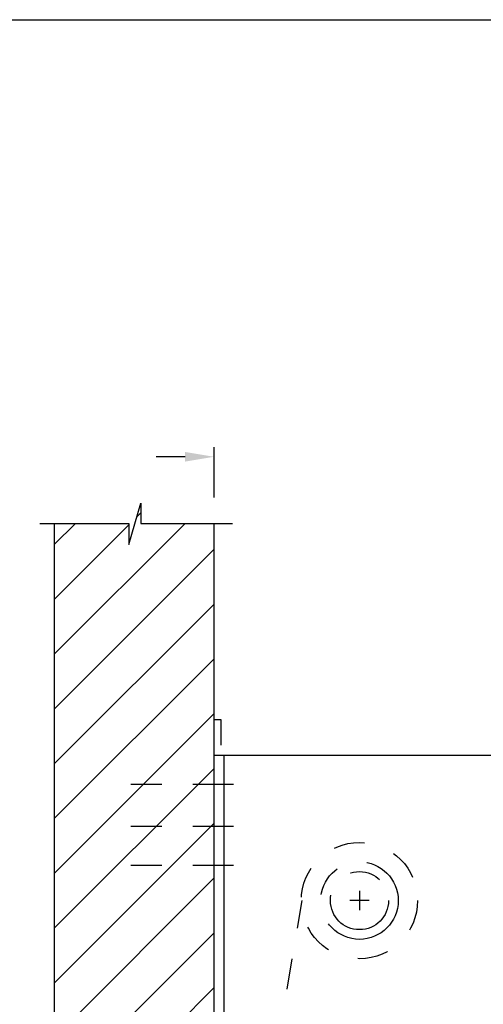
# Model space of a CAD drawing. Header units: inches. Extents: x 169.6 to 213.7, y 195.1 to 266.5.
# Tile 32 of 55: x 209.9 to 211.4, y 204.6 to 207.8. Entities that reach past the tile are written whole.
import ezdxf

# ---------------------------------------------------------------- set-up
doc = ezdxf.new("R2010")
doc.units = ezdxf.units.IN
doc.header["$LTSCALE"] = 0.25
doc.header["$MEASUREMENT"] = 0
for name, pattern in [('CENTER', [2, 1.25, -0.25, 0.25, -0.25]), ('CENTER2', [1.125, 0.75, -0.125, 0.125, -0.125]), ('HIDDEN', [0.375, 0.25, -0.125])]:
    doc.linetypes.add(name, pattern=pattern)
doc.layers.add('ANNOTATIONS', color=1, linetype='Continuous')
doc.layers.add('RMX RH F.O.H.', color=7, linetype='Continuous')
doc.styles.add('ARIAL', font='arial.ttf', dxfattribs={"height": 0.09375})
doc.dimstyles.new('STANDARD$0', dxfattribs={"dimtxt": 0.09375, "dimasz": 0.09375, "dimexe": 0.03125, "dimexo": 0.046875, "dimgap": 0.09, "dimtad": 0, "dimtih": 1, "dimtoh": 1, "dimdec": 4, "dimzin": 0, "dimdsep": 46, "dimtxsty": 'ARIAL', "dimcen": 0.09, "dimadec": 0, "dimazin": 0, "dimtfac": 1, "dimtdec": 4, "dimtofl": 0, "dimtmove": 0, "dimatfit": 1, "dimfxl": 1, "dimtolj": 1, "dimtzin": 0, "dimarcsym": 0})

# ---------------------------------------------------------------- blocks, each defined once
blk = doc.blocks.new('*D66')
at = {"layer": 'ANNOTATIONS', "color": 0, "lineweight": -2, "transparency": 16777216}
for p, q in [((210.5387, 206.2634), (210.5387, 206.4264)), ((211.4762, 205.479), (211.4762, 206.4264)), ((210.445, 206.3952), (210.3512, 206.3952)), ((211.57, 206.3952), (211.6637, 206.3952))]:
    blk.add_line(p, q, dxfattribs=at)
at = {"layer": 'ANNOTATIONS', "color": 0, "transparency": 16777216}
for points in [[(210.445, 206.4108), (210.445, 206.3796), (210.5387, 206.3952)], [(211.57, 206.4108), (211.57, 206.3796), (211.4762, 206.3952)]]:
    blk.add_solid(points, dxfattribs=at)
at = {"layer": 'defpoints', "color": 0, "transparency": 16777216}
for p in [(211.4762, 206.3952), (210.5387, 206.2166), (211.4762, 205.4321)]:
    blk.add_point(p, dxfattribs=at)
at = {"layer": 'ANNOTATIONS', "color": 0, "transparency": 16777216, "insert": (212.1653, 206.3952), "char_height": 0.09375, "attachment_point": 5, "style": 'ARIAL'}
blk.add_mtext('\\A1;PROJECTION', dxfattribs=at)

msp = doc.modelspace()

# ---------------------------------------------------------------- hatches: boundary and pattern name
at = {"layer": 'RMX RH F.O.H.', "linetype": 'Continuous'}
h = msp.add_hatch(dxfattribs=at)
h.set_pattern_fill('ANSI31', color=256, style=0)
h.set_pattern_definition([(45, (16.94411, -70.93625), (-0.088388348, 0.088388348), [])])
h.paths.add_polyline_path([(210.53872, 205.44587), (210.53872, 206.18046), (210.30222, 206.18046), (210.30222, 206.24512), (210.26381, 206.11176), (210.26381, 206.18046), (210.02309, 206.18046), (210.02309, 205.63016)])
h.paths.add_polyline_path([(210.02309, 205.63016), (210.02309, 204.17874), (210.53872, 204.17874), (210.53872, 205.4321), (210.53872, 205.44587)])

# ---------------------------------------------------------------- linework, layer by layer
at = {"layer": 'defpoints'}
msp.add_lwpolyline([(213.72204, 195.07023), (194.25216, 195.07023), (194.25216, 207.80534), (213.72204, 207.80534)], close=True, dxfattribs=at)
at = {"layer": 'RMX RH F.O.H.', "linetype": 'Continuous'}
for p, q in [((210.26381, 206.11176), (210.30222, 206.24512)), ((210.30222, 206.24512), (210.30222, 206.18046)), ((209.97671, 206.18046), (210.26381, 206.18046)), ((210.02309, 206.18046), (210.02309, 200.6821)), ((210.26381, 206.18046), (210.26381, 206.11176)), ((210.30222, 206.18046), (210.59742, 206.18046)), ((210.53872, 200.6821), (210.53872, 206.18046)), ((210.53872, 205.54715), (210.56012, 205.54715)), ((210.56012, 205.54715), (210.56012, 205.46489)), ((210.53872, 205.4321), (211.47622, 205.4321)), ((210.56997, 205.4321), (210.56997, 200.6821))]:
    msp.add_line(p, q, dxfattribs=at)
at = {"layer": 'RMX RH F.O.H.', "linetype": 'CENTER2', "ltscale": 0.7}
for p, q in [((210.60122, 205.33835), (210.19497, 205.33835)), ((210.60122, 205.20276), (210.19497, 205.20276)), ((210.60122, 205.0766), (210.19497, 205.0766))]:
    msp.add_line(p, q, dxfattribs=at)
at = {"layer": 'RMX RH F.O.H.', "linetype": 'CENTER'}
for p, q in [((211.00747, 204.9946), (211.00747, 204.9321)), ((211.03872, 204.96335), (210.97622, 204.96335))]:
    msp.add_line(p, q, dxfattribs=at)
at = {"layer": 'RMX RH F.O.H.', "linetype": 'HIDDEN'}
msp.add_line((210.7405, 204.47999), (210.82262, 204.9635), dxfattribs=at)
msp.add_circle((211.00747, 204.96335), 0.1875, dxfattribs=at)
at = {"layer": 'RMX RH F.O.H.', "linetype": 'CENTER'}
for radius in [0.125, 0.09375]:
    msp.add_circle((211.00747, 204.96335), radius, dxfattribs=at)

# ---------------------------------------------------------------- dimensions: what is measured, and where the dimension line sits
at = {"layer": 'ANNOTATIONS'}
dim = msp.add_linear_dim(base=(211.47622, 206.39519), p1=(210.53872, 206.21655), p2=(211.47622, 205.4321), text='PROJECTION', dimstyle='STANDARD$0', dxfattribs=at)
dim.commit()
dim.dimension.update_dxf_attribs({"geometry": '*D66', "text_midpoint": (212.16533, 206.39519), "dimtype": 160})

doc.saveas('drawing.dxf')
